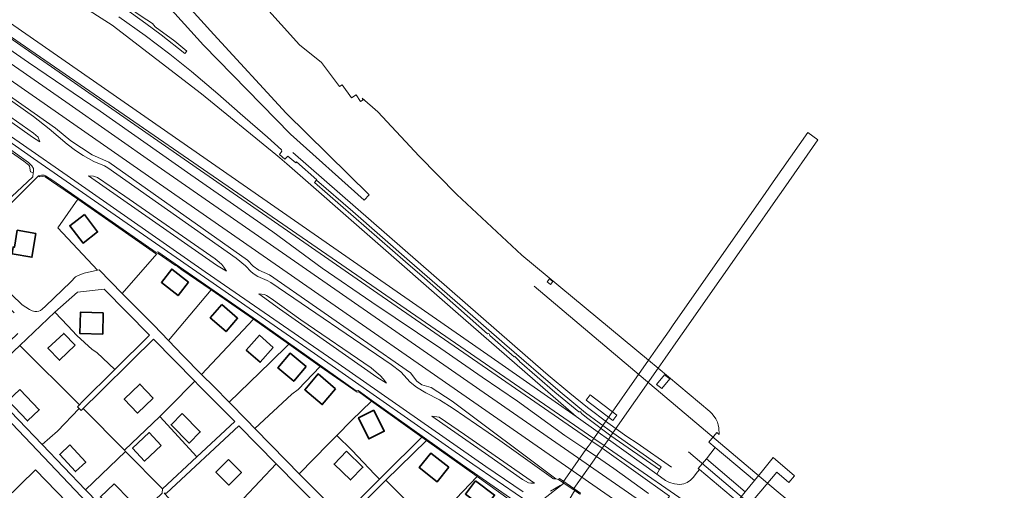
# Model space of a CAD drawing. Header units: metres. Extents: x 124322 to 125871, y 483990 to 485142.
# Tile 59 of 61: x 125404 to 125695, y 484758 to 484897. Entities that reach past the tile are written whole.
import ezdxf

# ---------------------------------------------------------------- set-up
doc = ezdxf.new("R2010")
doc.units = ezdxf.units.M
for name, color, linetype, lineweight in [('B-RO-AM-AS_SPOOR-G', 7, 'Continuous', 18), ('B-RO-GK-KADEMUUR-GV', 7, 'Continuous', 18), ('B-RO-OG-BEBOUWING_SCHUUR-GV', 7, 'Continuous', 35), ('B-RO-OG-TERREIN_CULTUURSCHEIDING-GV', 7, 'Continuous', 0), ('B-RO-OG-TERREIN_ERF-GV', 7, 'Continuous', 0), ('B-RO-OG-WATER-GV', 151, 'Continuous', 13), ('B-RO-VH-ONVERHARD-GV', 252, 'Continuous', 18), ('B-RO-VH-VERHARDING_GESLOTEN-GV', 252, 'Continuous', 18), ('B-RO-VH-VERHARDING_HALFVERHARDING-GV', 7, 'Continuous', 9), ('B-RO-VH-VERHARDING_OPEN-GV', 7, 'Continuous', 9), ('X-XX-AL-VERWIJZING-GV', 7, 'Continuous', 18)]:
    doc.layers.add(name, color=color, linetype=linetype, lineweight=lineweight)

msp = doc.modelspace()

# ---------------------------------------------------------------- linework, layer by layer
at = {"layer": 'B-RO-AM-AS_SPOOR-G'}
for points in [[(125131.014, 485072.262), (125139.859, 485066.099), (125252.551, 484987.847), (125279.614, 484969.164), (125300.618, 484954.506), (125326.352, 484936.742), (125417.85, 484873.099), (125444.831, 484854.238), (125541.448, 484787.11), (125640.265, 484718.67), (125757.732, 484637.009), (125787.754, 484616.314), (125855.348, 484569.223)], [(125128.186, 485069.472), (125137.287, 485063.127), (125168.879, 485041.298), (125280.801, 484963.49), (125340.328, 484922.203), (125450.07, 484845.73), (125479.761, 484825.184), (125615.879, 484730.573), (125637.945, 484715.341), (125724.732, 484654.943), (125759.03, 484631.272), (125797.876, 484604.174), (125817.789, 484590.468), (125836.597, 484577.318), (125853.282, 484565.774)], [(125484.937, 484858.149), (125535.894, 484813.754), (125554.341, 484797.576), (125560.402, 484792.331), (125566.816, 484786.997), (125572.063, 484782.762), (125578.005, 484778.273), (125583.656, 484774.248), (125586.711, 484772.235), (125596.87, 484765.124)], [(125556.226, 484818.604), (125627.796, 484758.218), (125637.562, 484750.196), (125709.676, 484689.225), (125733.939, 484669.695), (125753.822, 484654.341), (125759.05, 484650.552), (125764.743, 484646.584)], [(125601.894, 484769.632), (125630.569, 484745.327), (125679.172, 484704.672), (125705.278, 484682.61), (125711.613, 484677.574), (125719.086, 484671.958), (125725.685, 484667.283), (125737.171, 484659.789), (125750.032, 484652.247), (125763.735, 484644.994)]]:
    msp.add_lwpolyline(points, dxfattribs=at)
at = {"layer": 'B-RO-GK-KADEMUUR-GV'}
msp.add_lwpolyline([(125563.719, 484761.772), (125563.495, 484761.467), (125565.052, 484760.404), (125568.273, 484758.206), (125569.756, 484757.194), (125569.947, 484757.47), (125568.02, 484758.801)], close=True, dxfattribs=at)
at = {"layer": 'B-RO-OG-BEBOUWING_SCHUUR-GV'}
for points in [[(125423.34, 484839.79), (125419.027, 484836.477), (125422.95, 484831.37), (125427.263, 484834.683)], [(125409.04, 484834.22), (125403.503, 484835.147), (125402.663, 484830.128), (125402.303, 484830.188), (125401.964, 484828.154), (125407.86, 484827.17)], [(125454.07, 484819.81), (125449.17, 484823.7), (125446.1, 484819.77), (125451.02, 484815.88)], [(125463.96, 484813.22), (125460.533, 484809.307), (125465.2, 484805.22), (125468.627, 484809.133)], [(125428.93, 484810.748), (125422.16, 484810.91), (125422.01, 484804.622), (125428.78, 484804.46)], [(125420.606, 484801.154), (125417.23, 484804.7), (125412.584, 484800.276), (125415.96, 484796.73)], [(125479.16, 484800.55), (125475.059, 484804.139), (125471.2, 484799.73), (125475.301, 484796.141)], [(125488.846, 484794.883), (125484.13, 484798.81), (125480.514, 484794.467), (125485.23, 484790.54)], [(125497.59, 484788.31), (125492.407, 484792.694), (125488.47, 484788.04), (125493.653, 484783.656)], [(125404.28, 484788.13), (125400.842, 484784.87), (125406.56, 484778.84), (125409.998, 484782.1)], [(125443.713, 484785.547), (125439.77, 484789.71), (125435.107, 484785.293), (125439.05, 484781.13)], [(125508.857, 484781.987), (125504.36, 484779.76), (125507.453, 484773.513), (125511.95, 484775.74)], [(125452.26, 484780.97), (125448.945, 484777.704), (125454.28, 484772.29), (125457.595, 484775.556)], [(125446.04, 484771.6), (125442.504, 484775.36), (125437.58, 484770.73), (125441.116, 484766.97)], [(125419.09, 484771.7), (125416.062, 484768.877), (125420.75, 484763.85), (125423.778, 484766.673)], [(125465.96, 484767.43), (125462.2, 484763.68), (125466.01, 484759.86), (125469.77, 484763.61)], [(125500.79, 484769.86), (125497.115, 484766.082), (125501.96, 484761.37), (125505.635, 484765.148)], [(125531.004, 484765.103), (125525.76, 484769.31), (125522.316, 484765.017), (125527.56, 484760.81)], [(125432.15, 484760.27), (125428.104, 484756.376), (125432.69, 484751.61), (125436.736, 484755.504)], [(125538.9, 484761.13), (125535.943, 484757.203), (125541.59, 484752.95), (125544.547, 484756.877)]]:
    msp.add_lwpolyline(points, close=True, dxfattribs=at)
at = {"layer": 'B-RO-OG-TERREIN_CULTUURSCHEIDING-GV'}
msp.add_lwpolyline([(125401.23, 484614.523), (125403.76, 484616.934), (125406.649, 484619.684), (125425.522, 484637.66), (125426.959, 484639.013), (125427.379, 484639.409), (125431.788, 484643.671), (125480.37, 484690.635), (125480.25, 484690.759), (125408.861, 484764.384), (125390.365, 484746.371), (125354.306, 484711.931), (125382.984, 484681.046), (125416.884, 484644.535), (125370.546, 484600.52), (125336.646, 484637.031), (125303.617, 484672.603), (125300.808, 484669.717), (125307.169, 484663.019), (125345.559, 484623.609), (125368.37, 484600.147), (125369.369, 484599.119), (125376.937, 484591.349), (125388.899, 484602.779)], close=True, dxfattribs=at)
at = {"layer": 'B-RO-OG-TERREIN_ERF-GV'}
for points in [[(125410.23, 484861.296), (125408.061, 484862.684), (125380.736, 484881.933), (125372.431, 484887.587), (125373.43, 484887.706), (125373.937, 484887.661), (125374.894, 484887.295), (125376.05, 484886.597), (125386.427, 484879.191), (125408.344, 484863.834), (125409.693, 484862.647)], [(125465.351, 484823.071), (125462.362, 484824.874), (125424.577, 484851.198), (125426.086, 484851.142), (125427.192, 484850.733), (125435.294, 484845.221), (125461.981, 484826.714), (125463.164, 484825.767), (125463.946, 484825.001), (125464.54, 484824.278)], [(125421.383, 484844.311), (125415.536, 484835.862), (125427.236, 484823.333), (125427.682, 484823.428), (125434.56, 484816.503), (125444.776, 484828.151), (125444.634, 484828.099)], [(125460.799, 484817.532), (125452.158, 484823.497), (125450.362, 484824.876), (125450.29, 484824.784), (125445.184, 484828.299), (125444.776, 484828.151), (125434.56, 484816.503), (125443.92, 484807.07), (125448.19, 484802.595)], [(125429.15, 484817.78), (125421.31, 484816.88), (125414.58, 484810.92), (125418.5, 484806.92), (125421.12, 484804.05), (125425.62, 484799.97), (125427.07, 484799.03), (125432.301, 484794.013), (125442.544, 484804.194)], [(125473.333, 484808.842), (125470.766, 484810.652), (125460.799, 484817.532), (125448.19, 484802.595), (125452.46, 484798.12), (125458.002, 484792.572)], [(125510.789, 484792.22), (125511.755, 484791.17), (125512.613, 484790.003), (125509.748, 484791.717), (125481.047, 484811.924), (125474.852, 484816.404), (125476.557, 484816.186), (125477.153, 484815.895), (125478.531, 484814.972), (125487.353, 484808.716), (125508.049, 484794.465), (125509.608, 484793.273)], [(125427.07, 484799.03), (125425.62, 484799.97), (125421.12, 484804.05), (125418.5, 484806.92), (125414.58, 484810.92), (125404.259, 484801.142), (125421.864, 484783.563), (125422.63, 484784.4), (125432.301, 484794.013)], [(125483.731, 484801.509), (125473.333, 484808.842), (125458.002, 484792.572), (125461.66, 484788.91), (125466.127, 484784.365), (125478.24, 484796.12)], [(125443.735, 484802.986), (125437.51, 484796.79), (125427.9, 484787.27), (125423.014, 484782.482), (125435.172, 484770.142), (125445.602, 484780.166), (125448.53, 484782.98), (125455.951, 484790.596)], [(125404.259, 484801.142), (125391.602, 484789.156), (125392.147, 484788.583), (125392.853, 484787.837), (125392.835, 484788.685), (125393.287, 484789.182), (125394.192, 484788.882), (125396.76, 484786.46), (125410.827, 484771.853), (125415.41, 484775.82), (125421.848, 484782.448), (125421.33, 484782.98), (125421.864, 484783.563)], [(125493.041, 484794.943), (125483.731, 484801.509), (125478.24, 484796.12), (125466.127, 484784.365), (125471.33, 484779.07), (125473.736, 484776.588), (125484.67, 484786.77), (125486.54, 484788.1)], [(125508.148, 484784.69), (125504.401, 484787.364), (125503.925, 484787.268), (125493.041, 484794.943), (125486.54, 484788.1), (125484.67, 484786.77), (125473.736, 484776.588), (125483.04, 484766.99), (125486.835, 484763.2), (125495.5, 484772.01), (125497.971, 484774.509), (125502.32, 484778.91)], [(125457.1, 484789.43), (125455.951, 484790.596), (125448.53, 484782.98), (125445.602, 484780.166), (125456.541, 484768.22), (125467.778, 484778.673)], [(125423.014, 484782.482), (125422.4, 484781.88), (125421.848, 484782.448), (125415.41, 484775.82), (125410.827, 484771.853), (125423.725, 484758.461), (125435.531, 484769.777), (125435.172, 484770.142)], [(125523.111, 484774.01), (125508.148, 484784.69), (125502.32, 484778.91), (125497.971, 484774.509), (125502.42, 484770.17), (125509.22, 484763.02), (125510.552, 484761.577), (125511.87, 484762.9)], [(125445.602, 484780.166), (125435.172, 484770.142), (125435.531, 484769.777), (125446.4, 484758.745), (125446.404, 484758.79), (125456.541, 484768.22)], [(125556.345, 484760.378), (125555.278, 484760.411), (125554.538, 484760.563), (125552.781, 484761.468), (125542.835, 484768.517), (125526.036, 484780.175), (125528.206, 484779.93), (125535.668, 484774.821)], [(125480.044, 484766.101), (125468.95, 484777.374), (125447.595, 484757.508), (125446.9, 484757.501), (125459.701, 484743.791), (125459.98, 484744.05), (125463.808, 484748.147), (125463.636, 484748.326), (125465.874, 484750.475), (125465.574, 484750.746)], [(125502.42, 484770.17), (125497.971, 484774.509), (125495.5, 484772.01), (125486.835, 484763.2), (125499.53, 484750.52), (125510.552, 484761.577), (125509.22, 484763.02)], [(125539.378, 484762.399), (125524.475, 484773.037), (125512.423, 484761.338), (125523.289, 484750.359), (125524.487, 484749.149), (125533.08, 484755.75)], [(125446.4, 484758.745), (125435.531, 484769.777), (125423.725, 484758.461), (125435.068, 484746.683), (125446.295, 484757.495)], [(125493.43, 484752.5), (125480.044, 484766.101), (125465.574, 484750.746), (125465.874, 484750.475), (125463.636, 484748.326), (125463.808, 484748.147), (125459.98, 484744.05), (125470.528, 484732.194), (125474.03, 484735.12)], [(125548.873, 484755.622), (125539.378, 484762.399), (125533.08, 484755.75), (125524.487, 484749.149), (125523.289, 484750.359), (125511.207, 484738.703), (125521.09, 484728.81)], [(125523.289, 484750.359), (125512.423, 484761.338), (125500.53, 484749.39), (125511.207, 484738.703)]]:
    msp.add_lwpolyline(points, close=True, dxfattribs=at)
for points in [[(125561.041, 484758.008), (125563.905, 484759.686), (125564.848, 484760.238), (125564.97, 484760.31), (125565.052, 484760.404), (125563.495, 484761.467), (125562.708, 484761.736), (125561.966, 484761.726), (125561.758, 484761.796), (125561.268, 484762.22), (125546.138, 484773.073), (125532.302, 484782.496), (125528.319, 484785.006), (125524.206, 484787.118), (125521.535, 484788.763), (125519.613, 484790.267), (125516.834, 484793.278), (125514.019, 484795.477), (125478.468, 484819.68), (125477.329, 484820.311), (125474.57, 484821.54), (125473.473, 484822.18), (125472.682, 484822.842), (125470.966, 484824.67), (125468.157, 484826.902), (125430.287, 484853.614), (125429.254, 484854.181), (125426.097, 484855.495), (125423.004, 484857.264), (125420.711, 484858.738), (125418.268, 484860.597), (125412.962, 484865.151), (125408.296, 484868.734), (125379.088, 484889.434)], [(125407.15, 484811.73), (125404.98, 484813.09), (125401.77, 484816.18), (125395.75, 484822.01), (125391.03, 484826.74), (125385.13, 484832.72), (125379.705, 484838.377), (125376.71, 484841.5), (125372.483, 484845.813), (125365.23, 484853.216), (125357.03, 484861.61), (125355.779, 484862.879), (125346.336, 484872.453), (125344.338, 484870.52), (125356.59, 484858.12), (125357.453, 484857.232), (125366.783, 484847.631), (125375.395, 484838.766), (125387.628, 484826.158), (125390.47, 484823.23), (125397.97, 484815.36), (125401.636, 484811.752), (125402.635, 484810.769)], [(125387.579, 484872.61), (125420.557, 484849.738), (125459.02, 484822.834), (125498.309, 484795.774), (125541.955, 484765.334), (125553.006, 484757.902)], [(125421.383, 484844.311), (125411.797, 484850.995), (125410.215, 484851.099), (125410.092, 484850.975), (125409.744, 484851.257), (125390.562, 484832.028), (125389.302, 484833.383), (125408.146, 484850.907), (125408.261, 484852.147), (125407.41, 484852.455), (125407.15, 484854.063), (125406.91, 484854.398), (125405.438, 484855.59), (125400.16, 484859.313), (125379.705, 484838.377), (125385.13, 484832.72), (125391.03, 484826.74), (125395.75, 484822.01), (125401.77, 484816.18), (125404.98, 484813.09), (125407.15, 484811.73)], [(125410.87, 484811.81), (125411.89, 484812.71), (125419.35, 484819.96), (125420.76, 484821.38), (125421.5, 484821.83), (125423.28, 484822.49), (125427.236, 484823.333), (125415.536, 484835.862), (125421.383, 484844.311)], [(125500.53, 484749.39), (125512.423, 484761.338), (125524.475, 484773.037), (125523.111, 484774.01), (125511.87, 484762.9), (125510.552, 484761.577), (125499.53, 484750.52), (125486.835, 484763.2), (125483.04, 484766.99), (125473.736, 484776.588), (125471.33, 484779.07), (125466.127, 484784.365), (125461.66, 484788.91), (125458.002, 484792.572), (125452.46, 484798.12), (125448.19, 484802.595), (125443.92, 484807.07), (125434.56, 484816.503), (125427.682, 484823.428), (125427.236, 484823.333), (125423.28, 484822.49), (125421.5, 484821.83), (125420.76, 484821.38), (125419.35, 484819.96), (125411.89, 484812.71), (125410.87, 484811.81)], [(125403.718, 484804.623), (125389.608, 484791.262), (125391.075, 484789.715), (125391.602, 484789.156), (125404.259, 484801.142), (125414.58, 484810.92), (125421.31, 484816.88), (125429.15, 484817.78), (125442.544, 484804.194), (125432.301, 484794.013), (125422.63, 484784.4), (125421.864, 484783.563), (125421.33, 484782.98), (125421.848, 484782.448), (125422.4, 484781.88), (125423.014, 484782.482), (125427.9, 484787.27), (125437.51, 484796.79), (125443.735, 484802.986), (125455.951, 484790.596)], [(125455.951, 484790.596), (125457.1, 484789.43), (125467.778, 484778.673), (125456.541, 484768.22), (125446.404, 484758.79), (125446.4, 484758.745), (125446.295, 484757.495)], [(125447.595, 484757.508), (125468.95, 484777.374), (125480.044, 484766.101), (125493.43, 484752.5)]]:
    msp.add_lwpolyline(points, dxfattribs=at)
for points in [[(125407.15, 484811.73, 0.0444526), (125408.67, 484811.12)], [(125408.67, 484811.12, -0.0444526), (125407.15, 484811.73)], [(125408.67, 484811.12, 0.2178031), (125410.87, 484811.81)], [(125410.87, 484811.81, -0.2178031), (125408.67, 484811.12)]]:
    msp.add_lwpolyline(points, format="xyb", dxfattribs=at)
at = {"layer": 'B-RO-OG-WATER-GV'}
for points in [[(125390.562, 484832.028), (125409.744, 484851.257), (125410.686, 484851.485), (125411.5, 484851.434), (125411.874, 484851.283), (125414.06, 484849.854), (125444.523, 484828.587), (125445.074, 484828.791), (125474.489, 484808.404), (125503.616, 484787.748), (125504.235, 484787.822), (125508.223, 484784.963), (125535.067, 484765.843), (125553.788, 484752.858), (125556.862, 484754.904), (125556.069, 484754.822), (125555.038, 484755.004), (125553.744, 484755.494), (125552.528, 484756.181), (125538.139, 484766.073), (125491.307, 484798.738), (125408.278, 484856.368), (125372.957, 484881.204)], [(125389.673, 484867.388), (125406.852, 484855.136), (125407.857, 484854.244), (125408.286, 484853.448), (125408.334, 484852.405), (125408.261, 484852.147), (125408.146, 484850.907), (125389.302, 484833.383)], [(125484.09, 484695.78), (125471.137, 484709.23), (125448.164, 484733.084), (125435.068, 484746.683), (125423.725, 484758.461), (125410.827, 484771.853), (125396.76, 484786.46)], [(125395.47, 484784.08), (125396.34, 484783.85), (125448.51, 484729.02), (125482.87, 484693.79)]]:
    msp.add_lwpolyline(points, dxfattribs=at)
msp.add_lwpolyline([(125564.97, 484760.31), (125559.078, 484755.815), (125558.242, 484755.323), (125557.135, 484754.932), (125556.862, 484754.904), (125553.788, 484752.858), (125553.4, 484752.6), (125559.905, 484747.007), (125566.315, 484754.862), (125566.862, 484755.987), (125567.925, 484757.659), (125568.112, 484757.953), (125568.273, 484758.206), (125565.052, 484760.404)], close=True, dxfattribs=at)
at = {"layer": 'B-RO-VH-ONVERHARD-GV'}
for points in [[(125330.076, 484946.125), (125348.842, 484933.01), (125542.602, 484798.361), (125568.634, 484780.142), (125533.028, 484811.142), (125483.158, 484854.758), (125481.146, 484856.517), (125479.902, 484857.534), (125457.93, 484875.511), (125431.549, 484895.737), (125403.586, 484913.675), (125333.676, 484951.136)], [(125579.548, 484775.281), (125571.439, 484781.21), (125563.914, 484787.414), (125547.445, 484801.566), (125534.273, 484813.138), (125519.416, 484826.05), (125502.654, 484840.71), (125491.901, 484849.971), (125491.3, 484849.283), (125518.26, 484825.801), (125523.812, 484821.012), (125533.863, 484812.125), (125542.474, 484804.587), (125542.667, 484804.612), (125542.946, 484804.559), (125543.084, 484804.376), (125543.167, 484804.09), (125550.373, 484797.743), (125550.539, 484797.827), (125551.969, 484796.452), (125551.897, 484796.348), (125562.331, 484787.316), (125569.496, 484781.477), (125569.781, 484781.546), (125569.993, 484781.488), (125570.158, 484781.212), (125570.204, 484781.001), (125572.111, 484779.51), (125578.959, 484774.439)], [(125578.959, 484774.439), (125593.264, 484764.419), (125593.803, 484765.224), (125579.548, 484775.281)]]:
    msp.add_lwpolyline(points, close=True, dxfattribs=at)
at = {"layer": 'B-RO-VH-VERHARDING_GESLOTEN-GV'}
for points in [[(125573.874, 484773.626), (125322.528, 484946.882), (125452.827, 484856.182), (125510.051, 484816.494), (125573.342, 484772.865), (125576.373, 484770.742), (125576.921, 484771.526)], [(125572.816, 484786.502), (125571.616, 484784.914), (125579.52, 484778.938), (125580.721, 484780.526)], [(125637.417, 484733.803), (125634.184, 484730.243), (125626.915, 484735.579), (125625.2, 484736.959), (125608, 484750.1), (125576.921, 484771.526), (125576.373, 484770.742), (125596.24, 484756.611), (125595.734, 484755.905), (125596.326, 484755.477), (125601.674, 484751.609), (125602.312, 484751.122), (125601.923, 484750.559), (125606.049, 484747.741), (125605.485, 484746.809), (125642.159, 484721.388), (125665.864, 484704.855), (125666.949, 484706.193), (125667.61, 484707.136), (125636.401, 484728.616), (125639.412, 484732.194)], [(125618.637, 484757.848), (125607.211, 484767.577), (125607.135, 484767.642), (125604.695, 484764.752), (125605.072, 484764.436), (125616.326, 484755.028)], [(125617.403, 484751.136), (125617.879, 484751.698), (125622.091, 484756.668), (125623.262, 484758.05), (125628.007, 484763.65), (125631.541, 484760.655), (125633.212, 484762.616), (125626.93, 484767.966), (125623.729, 484764.06), (125621.382, 484761.198), (125618.637, 484757.848), (125616.326, 484755.028), (125615.721, 484754.29), (125611.614, 484749.28), (125613.736, 484747.648), (125616.982, 484751.491)]]:
    msp.add_lwpolyline(points, close=True, dxfattribs=at)
at = {"layer": 'B-RO-VH-VERHARDING_HALFVERHARDING-GV'}
for points in [[(125435.985, 484914.84), (125414.154, 484938.495), (125417.475, 484941.255), (125434.678, 484922.741), (125461.636, 484893.015), (125482.956, 484869.753), (125507.499, 484845.663), (125505.994, 484844.084), (125484.277, 484863.586), (125458.517, 484889.822)], [(125561.052, 484819.167), (125560.106, 484819.967), (125560.808, 484820.797), (125561.754, 484819.997)], [(125609.75, 484771.001), (125607.884, 484772.574), (125610.251, 484775.418), (125610.956, 484774.824), (125610.869, 484776.791), (125610.676, 484777.666), (125610.397, 484778.464), (125609.934, 484779.392), (125608.831, 484780.948), (125608.156, 484781.622), (125592.911, 484794.387), (125579.548, 484775.281), (125593.803, 484765.224), (125593.264, 484764.419), (125592.471, 484763.111), (125595.055, 484761.256), (125596.259, 484760.649), (125597.686, 484760.257), (125599.261, 484760.071), (125600.437, 484760.205), (125601.439, 484760.601), (125602.497, 484761.353), (125603.21, 484762.108), (125604.537, 484763.813), (125605.072, 484764.436), (125604.695, 484764.752), (125607.135, 484767.642), (125607.211, 484767.577)], [(125593.971, 484788.414), (125592.425, 484789.622), (125594.817, 484792.48), (125596.325, 484791.237)], [(125579.52, 484778.938), (125571.616, 484784.914), (125572.816, 484786.502), (125580.721, 484780.526)]]:
    msp.add_lwpolyline(points, close=True, dxfattribs=at)
for points in [[(125402.773, 484926.064), (125405.653, 484923.902), (125404.946, 484922.838), (125408.471, 484920.441), (125417.459, 484914.179), (125424.126, 484909.564), (125435.127, 484901.891), (125440.155, 484898.449), (125443.445, 484896.298), (125444.301, 484895.309), (125450.109, 484891.03), (125453.661, 484888.054), (125453.066, 484887.392), (125446.045, 484892.904), (125441.538, 484896.312), (125434.807, 484901.041), (125424.92, 484907.91), (125416.224, 484913.863), (125406.292, 484920.783), (125403.505, 484922.617)], [(125433.491, 484898.245), (125441.268, 484892.759), (125448.647, 484887.242), (125454.981, 484882.045), (125462.768, 484875.484), (125469.337, 484869.698), (125477.464, 484862.632), (125481.641, 484858.918), (125481.728, 484858.5), (125481.028, 484857.533), (125482.604, 484856.157), (125483.444, 484857.079), (125485.79, 484855.073), (125486.022, 484855.339), (125492.014, 484850.1), (125491.901, 484849.971), (125502.654, 484840.71), (125519.416, 484826.05), (125534.273, 484813.138), (125547.445, 484801.566), (125563.914, 484787.414), (125571.439, 484781.21), (125579.548, 484775.281), (125592.911, 484794.387), (125590.054, 484796.758), (125552.652, 484827.782), (125533.403, 484845.775), (125522.313, 484857.06), (125510.046, 484870.129), (125505.436, 484874.151), (125505.721, 484873.727), (125504.919, 484873.209), (125503.643, 484875.134), (125502.319, 484874.256), (125499.486, 484878.147), (125498.724, 484877.628), (125493.414, 484884.71), (125486.959, 484889.943), (125466.169, 484913.06)], [(125376.936, 484891.946), (125414.845, 484865.378), (125419.383, 484861.559), (125425.639, 484857.455), (125430.563, 484855.286), (125471.555, 484826.329), (125473.243, 484824.594), (125474.92, 484823.381), (125478.028, 484822.004), (125519.678, 484793.042), (125521.546, 484790.596), (125523.037, 484789.436), (125525.814, 484788.652), (125532.054, 484784.632), (125562.708, 484761.736), (125563.495, 484761.467), (125563.719, 484761.772), (125568.02, 484758.801), (125574.634, 484768.256), (125571.567, 484770.327), (125565.366, 484774.513), (125551.305, 484784.655), (125540.858, 484791.708), (125528.684, 484800.186), (125508.331, 484813.941), (125493.655, 484823.986), (125479.071, 484834.676), (125454.764, 484851.516), (125428.058, 484870.352), (125406.869, 484884.772), (125389.264, 484896.899)], [(125590.009, 484757.387), (125579.829, 484764.749), (125574.634, 484768.256), (125568.02, 484758.801), (125569.947, 484757.47)]]:
    msp.add_lwpolyline(points, dxfattribs=at)
at = {"layer": 'B-RO-VH-VERHARDING_OPEN-GV'}
for points in [[(125568.634, 484780.142), (125542.602, 484798.361), (125348.842, 484933.01), (125330.076, 484946.125), (125306.041, 484962.922), (125303.761, 484964.516), (125302.775, 484965.205), (125299.916, 484967.203), (125273.091, 484985.951), (125271.442, 484987.103), (125262.91, 484993.04), (125227.059, 485017.985), (125224.918, 485014.759), (125224.648, 485014.353), (125233.235, 485008.434), (125236.544, 485006.153), (125240.388, 485003.503), (125322.528, 484946.882), (125573.874, 484773.626), (125576.921, 484771.526), (125578.202, 484773.357), (125575.196, 484775.516)], [(125621.382, 484761.198), (125609.75, 484771.001), (125607.211, 484767.577), (125618.637, 484757.848)]]:
    msp.add_lwpolyline(points, close=True, dxfattribs=at)
msp.add_lwpolyline([(125616.326, 484755.028), (125605.072, 484764.436), (125604.537, 484763.813), (125603.21, 484762.108), (125602.497, 484761.353), (125601.439, 484760.601), (125600.437, 484760.205), (125599.261, 484760.071), (125597.686, 484760.257), (125596.259, 484760.649), (125595.055, 484761.256), (125592.471, 484763.111), (125578.202, 484773.357), (125576.921, 484771.526), (125608, 484750.1)], dxfattribs=at)
at = {"layer": 'X-XX-AL-VERWIJZING-GV'}
msp.add_lwpolyline([(125598.817, 484802.831), (125600.039, 484804.578), (125623.06, 484837.491), (125624.392, 484839.395), (125627.575, 484843.946), (125629.936, 484847.321), (125640.12, 484861.881), (125637.095, 484864.012), (125626.932, 484849.483), (125624.54, 484846.062), (125597.371, 484807.219), (125596.149, 484805.473), (125592.154, 484799.761), (125590.054, 484796.758), (125575.196, 484775.516), (125573.874, 484773.626), (125573.342, 484772.865), (125572.79, 484772.076), (125572.185, 484771.211), (125571.567, 484770.327), (125564.764, 484760.601), (125567.82, 484758.515), (125574.634, 484768.256), (125575.254, 484769.142), (125575.815, 484769.945), (125576.373, 484770.742), (125576.921, 484771.526), (125578.202, 484773.357), (125578.959, 484774.439), (125579.548, 484775.281), (125592.911, 484794.387), (125595.009, 484797.387)], close=True, dxfattribs=at)

doc.saveas('drawing.dxf')
